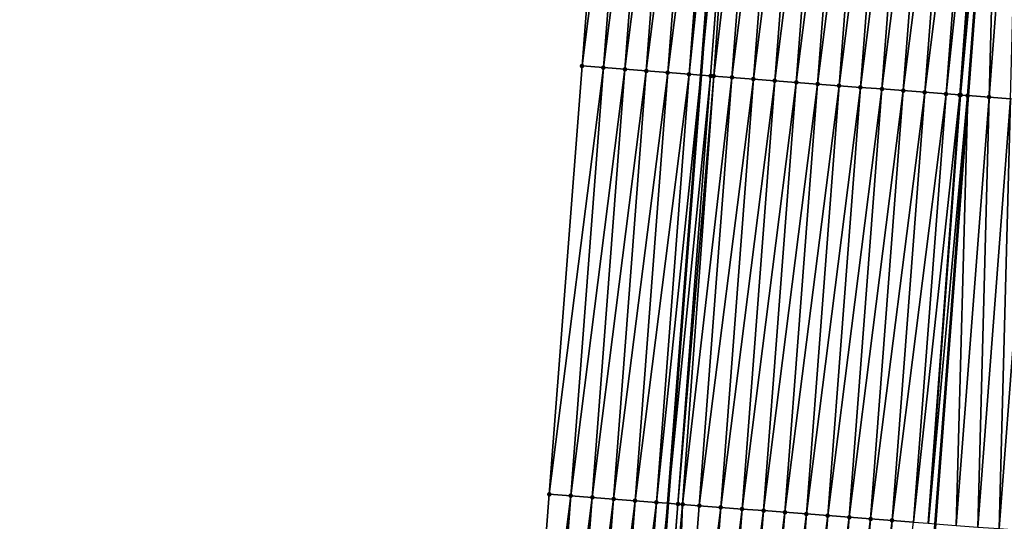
# Model space of a CAD drawing. Header units: feet. Extents: x 2017424 to 2024169, y 808042 to 818730.
# Tile 35 of 256: x 2023452 to 2023498, y 809188 to 809211. Entities that reach past the tile are written whole.
import ezdxf

# ---------------------------------------------------------------- set-up
doc = ezdxf.new("R2010")
doc.units = ezdxf.units.FT
doc.header["$MEASUREMENT"] = 0
for name, color, linetype, lineweight in [('EP_Travel Lane', 172, 'Continuous', 53), ('NB-Road Shots', 141, 'Continuous', 100), ('NB-Road X-Section', 40, 'Continuous', 13), ('STRIPING', 60, 'Continuous', 53)]:
    doc.layers.add(name, color=color, linetype=linetype, lineweight=lineweight)
doc.layers.add('I-77-MM15-17_NB-Surface-BORDER', color=7, linetype='Continuous')
doc.layers.add('I-77-MM15-17_NB-Surface-TIN', color=7, linetype='Continuous')

msp = doc.modelspace()

# ---------------------------------------------------------------- linework, layer by layer
at = {"layer": 'EP_Travel Lane'}
msp.add_polyline3d([(2023491.442442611, 809308.2520256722, 266.3610996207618), (2023489.990689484, 809288.3069937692, 266.062438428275), (2023488.538950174, 809268.3621516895, 265.7514356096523), (2023487.087186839, 809248.4169795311, 265.4618854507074), (2023485.590308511, 809228.503762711, 265.1516403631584), (2023484.062897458, 809208.5645033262, 264.846710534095), (2023482.535495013, 809188.6253563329, 264.5344276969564), (2023481.00810237, 809168.6863372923, 264.2137787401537), (2023479.480736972, 809148.7476739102, 263.8698583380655), (2023477.953348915, 809128.8087147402, 263.5452880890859), (2023476.425929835, 809108.869350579, 263.2472125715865), (2023474.898510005, 809088.929976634, 262.9497772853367), (2023473.371100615, 809068.990738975, 262.6434258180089), (2023471.843656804, 809049.0510519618, 262.3664669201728), (2023470.340662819, 809029.0717079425, 262.071037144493), (2023468.857315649, 809009.129223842, 261.7589977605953), (2023467.373954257, 808989.1865485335, 261.4598017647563), (2023465.890575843, 808969.2436443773, 261.1759826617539), (2023464.407222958, 808949.3010834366, 260.8690998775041), (2023462.923877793, 808929.3586263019, 260.5552535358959), (2023461.440535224, 808909.4162040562, 260.2390501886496), (2023459.957172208, 808889.4735069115, 259.941320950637), (2023458.473793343, 808869.5305966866, 259.6579049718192)], dxfattribs=at)
at = {"layer": 'I-77-MM15-17_NB-Surface-BORDER', "color": 3, "linetype": 'Continuous', "lineweight": -3}
msp.add_polyline3d([(2023452.361674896, 808849.9322211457, 259.1512882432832), (2023453.662329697, 808869.8880162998, 259.4737143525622), (2023454.220339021, 808889.8999324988, 259.7040095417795), (2023456.047416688, 808909.8166757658, 260.0430239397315), (2023457.51746425, 808929.7598057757, 260.3774174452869), (2023458.987539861, 808949.703316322, 260.6862325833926), (2023460.457579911, 808969.6463444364, 261.0274644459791), (2023461.927695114, 808989.5903920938, 261.3002025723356), (2023463.397789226, 809009.5341536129, 261.5921667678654), (2023464.867841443, 809029.477346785, 261.9223053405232), (2023466.283329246, 809049.4781760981, 262.1915295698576), (2023468.409795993, 809069.372331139, 262.4559356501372), (2023470.049719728, 809089.3031394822, 262.751932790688), (2023470.662863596, 809109.3135178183, 262.9703254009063), (2023471.713553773, 809129.2893803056, 263.2613537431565), (2023473.971850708, 809149.171898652, 263.6281102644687), (2023475.49382559, 809169.1106159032, 263.9952890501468), (2023477.015867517, 809189.0502114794, 264.3050030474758), (2023478.537880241, 809208.9894244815, 264.6397508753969), (2023480.059933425, 809228.9291675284, 264.9398233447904), (2023481.564398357, 809248.8310549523, 265.2452306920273), (2023482.663600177, 809268.8026726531, 265.5201766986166), (2023484.917398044, 809288.6873672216, 265.863454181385), (2023486.682043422, 809308.6090501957, 266.1672509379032)], dxfattribs=at)
at = {"layer": 'I-77-MM15-17_NB-Surface-TIN', "color": 128, "linetype": 'Continuous', "lineweight": -3}
for points in [[(2023478.537880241, 809208.9894244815, 264.6397508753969), (2023481.056997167, 809228.8525900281, 264.9703270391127), (2023480.059933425, 809228.9291675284, 264.9398233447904)], [(2023479.534944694, 809208.9128562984, 264.6696450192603), (2023481.056997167, 809228.8525900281, 264.9703270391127), (2023478.537880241, 809208.9894244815, 264.6397508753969)], [(2023479.534944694, 809208.9128562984, 264.6696450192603), (2023482.054051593, 809228.7758904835, 265.0088147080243), (2023481.056997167, 809228.8525900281, 264.9703270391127)], [(2023479.534944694, 809208.9128562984, 264.6696450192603), (2023480.532003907, 809208.8362194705, 264.7040298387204), (2023482.054051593, 809228.7758904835, 265.0088147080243)], [(2023480.532003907, 809208.8362194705, 264.7040298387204), (2023483.051105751, 809228.6991874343, 265.0475316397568), (2023482.054051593, 809228.7758904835, 265.0088147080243)], [(2023480.532003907, 809208.8362194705, 264.7040298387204), (2023481.529055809, 809208.7594868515, 264.7446811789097), (2023483.051105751, 809228.6991874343, 265.0475316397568)], [(2023481.529055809, 809208.7594868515, 264.7446811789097), (2023484.048170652, 809228.6226251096, 265.0770425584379), (2023483.051105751, 809228.6991874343, 265.0475316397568)], [(2023481.529055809, 809208.7594868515, 264.7446811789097), (2023482.526122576, 809208.6829489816, 264.7725922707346), (2023484.048170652, 809228.6226251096, 265.0770425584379)], [(2023482.526122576, 809208.6829489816, 264.7725922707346), (2023485.045208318, 809228.5457060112, 265.1298931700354), (2023484.048170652, 809228.6226251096, 265.0770425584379)], [(2023482.526122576, 809208.6829489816, 264.7725922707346), (2023483.523161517, 809208.6060465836, 264.8243503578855), (2023485.045208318, 809228.5457060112, 265.1298931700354)], [(2023483.523161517, 809208.6060465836, 264.8243503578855), (2023485.590308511, 809228.503762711, 265.1516403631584), (2023485.045208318, 809228.5457060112, 265.1298931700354)], [(2023483.523161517, 809208.6060465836, 264.8243503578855), (2023484.062897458, 809208.5645033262, 264.846710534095), (2023485.590308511, 809228.503762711, 265.1516403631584)], [(2023486.042261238, 809228.4689867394, 265.1696713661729), (2023485.590308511, 809228.503762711, 265.1516403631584), (2023484.062897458, 809208.5645033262, 264.846710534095)], [(2023484.520212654, 809208.52930396, 264.8656561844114), (2023486.042261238, 809228.4689867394, 265.1696713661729), (2023484.062897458, 809208.5645033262, 264.846710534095)], [(2023484.520212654, 809208.52930396, 264.8656561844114), (2023486.052324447, 809228.4682111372, 265.1701559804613), (2023486.042261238, 809228.4689867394, 265.1696713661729)], [(2023484.520212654, 809208.52930396, 264.8656561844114), (2023484.666217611, 809208.5180235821, 264.8744648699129), (2023486.052324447, 809228.4682111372, 265.1701559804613)], [(2023484.666217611, 809208.5180235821, 264.8744648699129), (2023487.039331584, 809228.3924957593, 265.1945150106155), (2023486.052324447, 809228.4682111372, 265.1701559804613)], [(2023484.666217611, 809208.5180235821, 264.8744648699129), (2023485.51727625, 809208.4527245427, 264.8962852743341), (2023487.039331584, 809228.3924957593, 265.1945150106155)], [(2023485.51727625, 809208.4527245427, 264.8962852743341), (2023488.036403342, 809228.3160232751, 265.2181486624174), (2023487.039331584, 809228.3924957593, 265.1945150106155)], [(2023485.51727625, 809208.4527245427, 264.8962852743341), (2023486.514349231, 809208.3762680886, 264.9188702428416), (2023488.036403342, 809228.3160232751, 265.2181486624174)], [(2023486.514349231, 809208.3762680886, 264.9188702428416), (2023489.033469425, 809228.2394764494, 265.2466456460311), (2023488.036403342, 809228.3160232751, 265.2181486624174)], [(2023486.514349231, 809208.3762680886, 264.9188702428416), (2023487.511420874, 809208.2997940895, 264.9426029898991), (2023489.033469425, 809228.2394764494, 265.2466456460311)], [(2023487.511420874, 809208.2997940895, 264.9426029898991), (2023490.030537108, 809228.1629505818, 265.2737715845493), (2023489.033469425, 809228.2394764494, 265.2466456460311)], [(2023487.511420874, 809208.2997940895, 264.9426029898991), (2023488.508490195, 809208.2232896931, 264.9683242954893), (2023490.030537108, 809228.1629505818, 265.2737715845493)], [(2023488.508490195, 809208.2232896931, 264.9683242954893), (2023491.027602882, 809228.0863997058, 265.3025335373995), (2023490.030537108, 809228.1629505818, 265.2737715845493)], [(2023488.508490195, 809208.2232896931, 264.9683242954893), (2023489.505559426, 809208.146784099, 264.9941239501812), (2023491.027602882, 809228.0863997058, 265.3025335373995)], [(2023489.505559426, 809208.146784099, 264.9941239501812), (2023492.024680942, 809228.0100097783, 265.3207664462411), (2023491.027602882, 809228.0863997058, 265.3025335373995)], [(2023489.505559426, 809208.146784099, 264.9941239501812), (2023490.502634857, 809208.0703597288, 265.014610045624), (2023492.024680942, 809228.0100097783, 265.3207664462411)], [(2023490.502634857, 809208.0703597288, 265.014610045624), (2023493.021763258, 809227.9336756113, 265.3353515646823), (2023492.024680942, 809228.0100097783, 265.3207664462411)], [(2023490.502634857, 809208.0703597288, 265.014610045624), (2023491.4997148, 809207.9939944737, 265.031228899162), (2023493.021763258, 809227.9336756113, 265.3353515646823)], [(2023491.4997148, 809207.9939944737, 265.031228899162), (2023494.018840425, 809227.8572739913, 265.3543493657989), (2023493.021763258, 809227.9336756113, 265.3353515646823)], [(2023491.4997148, 809207.9939944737, 265.031228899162), (2023492.496795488, 809207.9176389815, 265.0472090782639), (2023494.018840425, 809227.8572739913, 265.3543493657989)], [(2023492.496795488, 809207.9176389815, 265.0472090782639), (2023495.015916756, 809227.7808614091, 265.374064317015), (2023494.018840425, 809227.8572739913, 265.3543493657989)], [(2023492.496795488, 809207.9176389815, 265.0472090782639), (2023493.493872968, 809207.8412414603, 265.0659387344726), (2023495.015916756, 809227.7808614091, 265.374064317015)], [(2023493.493872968, 809207.8412414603, 265.0659387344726), (2023496.012987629, 809227.704377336, 265.3984561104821), (2023495.015916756, 809227.7808614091, 265.374064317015)], [(2023493.493872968, 809207.8412414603, 265.0659387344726), (2023494.490946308, 809207.7647897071, 265.0882161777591), (2023496.012987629, 809227.704377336, 265.3984561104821)], [(2023494.490946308, 809207.7647897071, 265.0882161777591), (2023497.010064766, 809227.6279753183, 265.4174799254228), (2023496.012987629, 809227.704377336, 265.3984561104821)], [(2023494.490946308, 809207.7647897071, 265.0882161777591), (2023495.488023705, 809207.688391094, 265.1070172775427), (2023497.010064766, 809227.6279753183, 265.4174799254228)], [(2023495.488023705, 809207.688391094, 265.1070172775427), (2023497.605177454, 809227.5824039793, 265.4268990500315), (2023497.010064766, 809227.6279753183, 265.4174799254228)], [(2023495.488023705, 809207.688391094, 265.1070172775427), (2023496.119190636, 809207.6401024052, 265.1141752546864), (2023497.605177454, 809227.5824039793, 265.4268990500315)], [(2023496.119190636, 809207.6401024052, 265.1141752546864), (2023496.161448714, 809207.6368775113, 265.1141247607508), (2023497.605177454, 809227.5824039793, 265.4268990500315)], [(2023496.161448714, 809207.6368775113, 265.1141247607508), (2023498.007160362, 809227.551815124, 265.4206839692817), (2023497.605177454, 809227.5824039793, 265.4268990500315)], [(2023496.161448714, 809207.6368775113, 265.1141247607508), (2023496.485119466, 809207.6122330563, 265.1100802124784), (2023498.007160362, 809227.551815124, 265.4206839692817)], [(2023496.485119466, 809207.6122330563, 265.1100802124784), (2023496.493113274, 809207.6116253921, 265.1099160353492), (2023498.007160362, 809227.551815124, 265.4206839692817)], [(2023498.007160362, 809227.551815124, 265.4206839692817), (2023496.493113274, 809207.6116253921, 265.1099160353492), (2023498.015154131, 809227.5512072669, 265.4205325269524)], [(2023497.482242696, 809207.5364348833, 265.0896012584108), (2023498.015154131, 809227.5512072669, 265.4205325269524), (2023496.493113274, 809207.6116253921, 265.1099160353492)], [(2023497.482242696, 809207.5364348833, 265.0896012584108), (2023499.004281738, 809227.4759926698, 265.4017934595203), (2023498.015154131, 809227.5512072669, 265.4205325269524)], [(2023497.482242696, 809207.5364348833, 265.0896012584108), (2023498.479365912, 809207.4606365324, 265.0691339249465), (2023499.004281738, 809227.4759926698, 265.4017934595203)], [(2023477.015867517, 809189.0502114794, 264.3050030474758), (2023479.534944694, 809208.9128562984, 264.6696450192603), (2023478.537880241, 809208.9894244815, 264.6397508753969)], [(2023478.012926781, 809188.9735753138, 264.3393445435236), (2023479.534944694, 809208.9128562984, 264.6696450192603), (2023477.015867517, 809189.0502114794, 264.3050030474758)], [(2023478.012926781, 809188.9735753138, 264.3393445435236), (2023480.532003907, 809208.8362194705, 264.7040298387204), (2023479.534944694, 809208.9128562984, 264.6696450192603)], [(2023478.012926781, 809188.9735753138, 264.3393445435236), (2023479.009982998, 809188.8968992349, 264.3762971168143), (2023480.532003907, 809208.8362194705, 264.7040298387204)], [(2023479.009982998, 809188.8968992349, 264.3762971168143), (2023481.529055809, 809208.7594868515, 264.7446811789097), (2023480.532003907, 809208.8362194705, 264.7040298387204)], [(2023479.009982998, 809188.8968992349, 264.3762971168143), (2023480.007029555, 809188.8200966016, 264.4215287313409), (2023481.529055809, 809208.7594868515, 264.7446811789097)], [(2023480.007029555, 809188.8200966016, 264.4215287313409), (2023482.526122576, 809208.6829489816, 264.7725922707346), (2023481.529055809, 809208.7594868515, 264.7446811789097)], [(2023480.007029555, 809188.8200966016, 264.4215287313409), (2023481.004090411, 809188.7434812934, 264.4545057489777), (2023482.526122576, 809208.6829489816, 264.7725922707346)], [(2023481.004090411, 809188.7434812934, 264.4545057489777), (2023483.523161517, 809208.6060465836, 264.8243503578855), (2023482.526122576, 809208.6829489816, 264.7725922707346)], [(2023481.004090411, 809188.7434812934, 264.4545057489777), (2023482.001121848, 809188.6664805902, 264.5126948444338), (2023483.523161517, 809208.6060465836, 264.8243503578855)], [(2023482.001121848, 809188.6664805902, 264.5126948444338), (2023484.062897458, 809208.5645033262, 264.846710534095), (2023483.523161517, 809208.6060465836, 264.8243503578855)], [(2023482.001121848, 809188.6664805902, 264.5126948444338), (2023482.535495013, 809188.6253563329, 264.5344276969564), (2023484.062897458, 809208.5645033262, 264.846710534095)], [(2023484.520212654, 809208.52930396, 264.8656561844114), (2023484.062897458, 809208.5645033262, 264.846710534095), (2023482.535495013, 809188.6253563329, 264.5344276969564)], [(2023482.998173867, 809188.5897495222, 264.5532447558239), (2023484.520212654, 809208.52930396, 264.8656561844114), (2023482.535495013, 809188.6253563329, 264.5344276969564)], [(2023482.998173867, 809188.5897495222, 264.5532447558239), (2023484.666217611, 809208.5180235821, 264.8744648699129), (2023484.520212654, 809208.52930396, 264.8656561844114)], [(2023482.998173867, 809188.5897495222, 264.5532447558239), (2023483.217624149, 809188.5727797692, 264.5674582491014), (2023484.666217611, 809208.5180235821, 264.8744648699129)], [(2023483.217624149, 809188.5727797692, 264.5674582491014), (2023485.51727625, 809208.4527245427, 264.8962852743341), (2023484.666217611, 809208.5180235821, 264.8744648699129)], [(2023483.217624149, 809188.5727797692, 264.5674582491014), (2023483.995234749, 809188.5131345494, 264.5861998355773), (2023485.51727625, 809208.4527245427, 264.8962852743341)], [(2023483.995234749, 809188.5131345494, 264.5861998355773), (2023486.514349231, 809208.3762680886, 264.9188702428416), (2023485.51727625, 809208.4527245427, 264.8962852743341)], [(2023483.995234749, 809188.5131345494, 264.5861998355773), (2023484.992311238, 809188.436724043, 264.6057789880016), (2023486.514349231, 809208.3762680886, 264.9188702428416)], [(2023484.992311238, 809188.436724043, 264.6057789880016), (2023487.511420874, 809208.2997940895, 264.9426029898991), (2023486.514349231, 809208.3762680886, 264.9188702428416)], [(2023484.992311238, 809188.436724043, 264.6057789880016), (2023485.989381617, 809188.3602334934, 264.6305944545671), (2023487.511420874, 809208.2997940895, 264.9426029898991)], [(2023485.989381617, 809188.3602334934, 264.6305944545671), (2023488.508490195, 809208.2232896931, 264.9683242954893), (2023487.511420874, 809208.2997940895, 264.9426029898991)], [(2023485.989381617, 809188.3602334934, 264.6305944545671), (2023486.98644981, 809188.2837143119, 264.6572830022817), (2023488.508490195, 809208.2232896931, 264.9683242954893)], [(2023486.98644981, 809188.2837143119, 264.6572830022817), (2023489.505559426, 809208.146784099, 264.9941239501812), (2023488.508490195, 809208.2232896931, 264.9683242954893)], [(2023486.98644981, 809188.2837143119, 264.6572830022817), (2023487.983517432, 809188.207187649, 264.6844609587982), (2023489.505559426, 809208.146784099, 264.9941239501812)], [(2023487.983517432, 809188.207187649, 264.6844609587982), (2023490.502634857, 809208.0703597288, 265.014610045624), (2023489.505559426, 809208.146784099, 264.9941239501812)], [(2023487.983517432, 809188.207187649, 264.6844609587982), (2023488.980594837, 809188.1307891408, 264.7032551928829), (2023490.502634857, 809208.0703597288, 265.014610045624)], [(2023488.980594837, 809188.1307891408, 264.7032551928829), (2023491.4997148, 809207.9939944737, 265.031228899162), (2023490.502634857, 809208.0703597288, 265.014610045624)], [(2023488.980594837, 809188.1307891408, 264.7032551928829), (2023489.977676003, 809188.0544399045, 264.7188261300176), (2023491.4997148, 809207.9939944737, 265.031228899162)], [(2023489.977676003, 809188.0544399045, 264.7188261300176), (2023492.496795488, 809207.9176389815, 265.0472090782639), (2023491.4997148, 809207.9939944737, 265.031228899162)], [(2023489.977676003, 809188.0544399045, 264.7188261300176), (2023490.974757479, 809187.9780947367, 264.7341309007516), (2023492.496795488, 809207.9176389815, 265.0472090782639)], [(2023490.974757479, 809187.9780947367, 264.7341309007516), (2023493.493872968, 809207.8412414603, 265.0659387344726), (2023492.496795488, 809207.9176389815, 265.0472090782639)], [(2023490.974757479, 809187.9780947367, 264.7341309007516), (2023491.971836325, 809187.9017151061, 264.7516902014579), (2023493.493872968, 809207.8412414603, 265.0659387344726)], [(2023491.971836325, 809187.9017151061, 264.7516902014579), (2023494.490946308, 809207.7647897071, 265.0882161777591), (2023493.493872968, 809207.8412414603, 265.0659387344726)], [(2023491.971836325, 809187.9017151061, 264.7516902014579), (2023492.968909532, 809187.825261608, 264.7740818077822), (2023494.490946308, 809207.7647897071, 265.0882161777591)], [(2023492.968909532, 809187.825261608, 264.7740818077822), (2023495.488023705, 809207.688391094, 265.1070172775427), (2023494.490946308, 809207.7647897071, 265.0882161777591)], [(2023492.968909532, 809187.825261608, 264.7740818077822), (2023493.965987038, 809187.748864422, 264.7927895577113), (2023495.488023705, 809207.688391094, 265.1070172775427)], [(2023493.965987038, 809187.748864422, 264.7927895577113), (2023496.119190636, 809207.6401024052, 265.1141752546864), (2023495.488023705, 809207.688391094, 265.1070172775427)], [(2023493.965987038, 809187.748864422, 264.7927895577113), (2023494.644388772, 809187.6968732, 264.8062548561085), (2023496.119190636, 809207.6401024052, 265.1141752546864)], [(2023494.644388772, 809187.6968732, 264.8062548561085), (2023496.161448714, 809207.6368775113, 265.1141247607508), (2023496.119190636, 809207.6401024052, 265.1141752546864)], [(2023494.644388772, 809187.6968732, 264.8062548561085), (2023494.66433082, 809187.6953517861, 264.8062018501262), (2023496.161448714, 809207.6368775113, 265.1141247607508)], [(2023494.66433082, 809187.6953517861, 264.8062018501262), (2023496.485119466, 809207.6122330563, 265.1100802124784), (2023496.161448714, 809207.6368775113, 265.1141247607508)], [(2023494.66433082, 809187.6953517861, 264.8062018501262), (2023494.963077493, 809187.67263689, 264.8003987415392), (2023496.485119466, 809207.6122330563, 265.1100802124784)], [(2023494.963077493, 809187.67263689, 264.8003987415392), (2023494.971071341, 809187.6720294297, 264.8002211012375), (2023496.485119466, 809207.6122330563, 265.1100802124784)], [(2023496.485119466, 809207.6122330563, 265.1100802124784), (2023494.971071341, 809187.6720294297, 264.8002211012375), (2023496.493113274, 809207.6116253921, 265.1099160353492)], [(2023495.960202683, 809187.5968643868, 264.7782404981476), (2023496.493113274, 809207.6116253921, 265.1099160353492), (2023494.971071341, 809187.6720294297, 264.8002211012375)], [(2023495.960202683, 809187.5968643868, 264.7782404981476), (2023497.482242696, 809207.5364348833, 265.0896012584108), (2023496.493113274, 809207.6116253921, 265.1099160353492)], [(2023495.960202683, 809187.5968643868, 264.7782404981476), (2023496.957329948, 809187.5211190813, 264.7543030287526), (2023497.482242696, 809207.5364348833, 265.0896012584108)], [(2023496.957329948, 809187.5211190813, 264.7543030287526), (2023498.479365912, 809207.4606365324, 265.0691339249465), (2023497.482242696, 809207.5364348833, 265.0896012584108)], [(2023496.957329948, 809187.5211190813, 264.7543030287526), (2023497.954451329, 809187.4452966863, 264.735408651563), (2023498.479365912, 809207.4606365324, 265.0691339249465)], [(2023497.954451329, 809187.4452966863, 264.735408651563), (2023499.476488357, 809207.3848280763, 265.049327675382), (2023498.479365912, 809207.4606365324, 265.0691339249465)], [(2023497.954451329, 809187.4452966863, 264.735408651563), (2023498.951567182, 809187.3694018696, 264.7212520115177), (2023499.476488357, 809207.3848280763, 265.049327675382)], [(2023475.49382559, 809169.1106159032, 263.9952890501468), (2023478.012926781, 809188.9735753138, 264.3393445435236), (2023477.015867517, 809189.0502114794, 264.3050030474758)], [(2023476.490886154, 809169.0339967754, 264.0285156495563), (2023478.012926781, 809188.9735753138, 264.3393445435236), (2023475.49382559, 809169.1106159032, 263.9952890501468)], [(2023476.490886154, 809169.0339967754, 264.0285156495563), (2023479.009982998, 809188.8968992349, 264.3762971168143), (2023478.012926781, 809188.9735753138, 264.3393445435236)], [(2023476.490886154, 809169.0339967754, 264.0285156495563), (2023477.487942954, 809168.9573283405, 264.0649678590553), (2023479.009982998, 809188.8968992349, 264.3762971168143)], [(2023477.487942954, 809168.9573283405, 264.0649678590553), (2023480.007029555, 809188.8200966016, 264.4215287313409), (2023479.009982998, 809188.8968992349, 264.3762971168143)], [(2023477.487942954, 809168.9573283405, 264.0649678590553), (2023478.48499837, 809168.8806417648, 264.1026068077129), (2023480.007029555, 809188.8200966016, 264.4215287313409)], [(2023478.48499837, 809168.8806417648, 264.1026068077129), (2023481.004090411, 809188.7434812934, 264.4545057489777), (2023480.007029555, 809188.8200966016, 264.4215287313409)], [(2023478.48499837, 809168.8806417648, 264.1026068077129), (2023479.482061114, 809168.8040511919, 264.1339653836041), (2023481.004090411, 809188.7434812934, 264.4545057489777)], [(2023479.482061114, 809168.8040511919, 264.1339653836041), (2023482.001121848, 809188.6664805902, 264.5126948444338), (2023481.004090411, 809188.7434812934, 264.4545057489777)], [(2023479.482061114, 809168.8040511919, 264.1339653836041), (2023480.479092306, 809168.727047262, 264.1923652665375), (2023482.001121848, 809188.6664805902, 264.5126948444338)], [(2023480.479092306, 809168.727047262, 264.1923652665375), (2023482.535495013, 809188.6253563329, 264.5344276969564), (2023482.001121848, 809188.6664805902, 264.5126948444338)], [(2023480.479092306, 809168.727047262, 264.1923652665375), (2023481.00810237, 809168.6863372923, 264.2137787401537), (2023482.535495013, 809188.6253563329, 264.5344276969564)], [(2023481.449695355, 809168.652354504, 264.2316537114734), (2023482.535495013, 809188.6253563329, 264.5344276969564), (2023481.00810237, 809168.6863372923, 264.2137787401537)], [(2023481.449695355, 809168.652354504, 264.2316537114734), (2023482.998173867, 809188.5897495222, 264.5532447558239), (2023482.535495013, 809188.6253563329, 264.5344276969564)], [(2023481.449695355, 809168.652354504, 264.2316537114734), (2023481.47614441, 809168.6503173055, 264.2328421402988), (2023482.998173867, 809188.5897495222, 264.5532447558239)], [(2023481.47614441, 809168.6503173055, 264.2328421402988), (2023483.217624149, 809188.5727797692, 264.5674582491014), (2023482.998173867, 809188.5897495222, 264.5532447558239)], [(2023481.47614441, 809168.6503173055, 264.2328421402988), (2023482.473216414, 809168.5738480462, 264.2562645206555), (2023483.217624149, 809188.5727797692, 264.5674582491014)], [(2023482.473216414, 809168.5738480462, 264.2562645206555), (2023483.995234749, 809188.5131345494, 264.5861998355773), (2023483.217624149, 809188.5727797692, 264.5674582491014)], [(2023482.473216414, 809168.5738480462, 264.2562645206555), (2023484.992311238, 809188.436724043, 264.6057789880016), (2023483.995234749, 809188.5131345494, 264.5861998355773)], [(2023482.473216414, 809168.5738480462, 264.2562645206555), (2023483.470292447, 809168.497431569, 264.2762339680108), (2023484.992311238, 809188.436724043, 264.6057789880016)], [(2023483.470292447, 809168.497431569, 264.2762339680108), (2023485.989381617, 809188.3602334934, 264.6305944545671), (2023484.992311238, 809188.436724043, 264.6057789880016)], [(2023483.470292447, 809168.497431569, 264.2762339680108), (2023484.46736404, 809168.4209569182, 264.3000090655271), (2023485.989381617, 809188.3602334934, 264.6305944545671)], [(2023484.46736404, 809168.4209569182, 264.3000090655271), (2023486.98644981, 809188.2837143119, 264.6572830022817), (2023485.989381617, 809188.3602334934, 264.6305944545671)], [(2023484.46736404, 809168.4209569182, 264.3000090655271), (2023485.464428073, 809168.3443832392, 264.330262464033), (2023486.98644981, 809188.2837143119, 264.6572830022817)], [(2023485.464428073, 809168.3443832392, 264.330262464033), (2023487.983517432, 809188.207187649, 264.6844609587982), (2023486.98644981, 809188.2837143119, 264.6572830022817)], [(2023485.464428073, 809168.3443832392, 264.330262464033), (2023486.461493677, 809168.267830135, 264.3591698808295), (2023487.983517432, 809188.207187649, 264.6844609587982)], [(2023486.461493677, 809168.267830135, 264.3591698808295), (2023488.980594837, 809188.1307891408, 264.7032551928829), (2023487.983517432, 809188.207187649, 264.6844609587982)], [(2023486.461493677, 809168.267830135, 264.3591698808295), (2023487.45857056, 809168.1914247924, 264.3784109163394), (2023488.980594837, 809188.1307891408, 264.7032551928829)], [(2023487.45857056, 809168.1914247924, 264.3784109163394), (2023489.977676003, 809188.0544399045, 264.7188261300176), (2023488.980594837, 809188.1307891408, 264.7032551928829)], [(2023487.45857056, 809168.1914247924, 264.3784109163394), (2023488.455652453, 809168.1150850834, 264.3933582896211), (2023489.977676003, 809188.0544399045, 264.7188261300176)], [(2023488.455652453, 809168.1150850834, 264.3933582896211), (2023490.974757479, 809187.9780947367, 264.7341309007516), (2023489.977676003, 809188.0544399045, 264.7188261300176)], [(2023488.455652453, 809168.1150850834, 264.3933582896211), (2023489.452731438, 809168.0387072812, 264.4107976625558), (2023490.974757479, 809187.9780947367, 264.7341309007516)], [(2023489.452731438, 809168.0387072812, 264.4107976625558), (2023491.971836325, 809187.9017151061, 264.7516902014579), (2023490.974757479, 809187.9780947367, 264.7341309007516)], [(2023489.452731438, 809168.0387072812, 264.4107976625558), (2023490.449805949, 809167.9622708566, 264.4320720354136), (2023491.971836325, 809187.9017151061, 264.7516902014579)], [(2023490.449805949, 809167.9622708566, 264.4320720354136), (2023492.968909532, 809187.825261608, 264.7740818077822), (2023491.971836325, 809187.9017151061, 264.7516902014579)], [(2023490.449805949, 809167.9622708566, 264.4320720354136), (2023491.446879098, 809167.8858165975, 264.4545131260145), (2023492.968909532, 809187.825261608, 264.7740818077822)], [(2023491.446879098, 809167.8858165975, 264.4545131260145), (2023493.965987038, 809187.748864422, 264.7927895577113), (2023492.968909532, 809187.825261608, 264.7740818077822)]]:
    msp.add_3dface(points, dxfattribs=at)
at = {"layer": 'NB-Road Shots', "lineweight": 100}
for p in [(2023478.537880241, 809208.9894244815, 264.6397508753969), (2023479.534944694, 809208.9128562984, 264.6696450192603), (2023480.532003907, 809208.8362194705, 264.7040298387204), (2023481.529055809, 809208.7594868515, 264.7446811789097), (2023482.526122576, 809208.6829489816, 264.7725922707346), (2023483.523161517, 809208.6060465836, 264.8243503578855), (2023484.520212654, 809208.52930396, 264.8656561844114), (2023484.666217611, 809208.5180235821, 264.8744648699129), (2023485.51727625, 809208.4527245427, 264.8962852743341), (2023486.514349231, 809208.3762680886, 264.9188702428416), (2023487.511420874, 809208.2997940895, 264.9426029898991), (2023488.508490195, 809208.2232896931, 264.9683242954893), (2023489.505559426, 809208.146784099, 264.9941239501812), (2023490.502634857, 809208.0703597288, 265.014610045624), (2023491.4997148, 809207.9939944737, 265.031228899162), (2023492.496795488, 809207.9176389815, 265.0472090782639), (2023493.493872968, 809207.8412414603, 265.0659387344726), (2023494.490946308, 809207.7647897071, 265.0882161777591), (2023495.488023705, 809207.688391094, 265.1070172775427), (2023496.119190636, 809207.6401024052, 265.1141752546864), (2023496.161448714, 809207.6368775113, 265.1141247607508), (2023496.485119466, 809207.6122330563, 265.1100802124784), (2023497.482242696, 809207.5364348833, 265.0896012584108), (2023477.015867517, 809189.0502114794, 264.3050030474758), (2023478.012926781, 809188.9735753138, 264.3393445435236), (2023479.009982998, 809188.8968992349, 264.3762971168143), (2023480.007029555, 809188.8200966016, 264.4215287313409), (2023481.004090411, 809188.7434812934, 264.4545057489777), (2023482.001121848, 809188.6664805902, 264.5126948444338), (2023482.998173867, 809188.5897495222, 264.5532447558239), (2023483.217624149, 809188.5727797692, 264.5674582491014), (2023483.995234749, 809188.5131345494, 264.5861998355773), (2023484.992311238, 809188.436724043, 264.6057789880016), (2023485.989381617, 809188.3602334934, 264.6305944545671), (2023486.98644981, 809188.2837143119, 264.6572830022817), (2023487.983517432, 809188.207187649, 264.6844609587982), (2023488.980594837, 809188.1307891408, 264.7032551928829), (2023489.977676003, 809188.0544399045, 264.7188261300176), (2023490.974757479, 809187.9780947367, 264.7341309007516), (2023491.971836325, 809187.9017151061, 264.7516902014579), (2023492.968909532, 809187.825261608, 264.7740818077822)]:
    msp.add_point(p, dxfattribs=at)
at = {"layer": 'NB-Road X-Section', "extrusion": (0.07610227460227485, 0.9969821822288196, 0.01532880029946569), "elevation": 960762.3201070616, "flags": 128}
msp.add_lwpolyline([(-1956066.222156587, -14464.56938275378), (-1956065.222156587, -14464.55250752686), (-1956064.222156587, -14464.53084958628), (-1956063.222156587, -14464.50525783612), (-1956062.222156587, -14464.48059169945), (-1956061.222156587, -14464.45160939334), (-1956060.222156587, -14464.41737357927), (-1956059.222156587, -14464.39472437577), (-1956058.222156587, -14464.3718724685), (-1956057.222156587, -14464.34686733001), (-1956056.222156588, -14464.32032831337), (-1956055.222156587, -14464.29448598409), (-1956054.222156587, -14464.27273567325), (-1956053.222156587, -14464.25458574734), (-1956052.222156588, -14464.23520030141), (-1956051.222156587, -14464.21376286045), (-1956050.222156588, -14464.19058868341), (-1956049.222156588, -14464.16662117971), (-1956048.222156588, -14464.14433555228), (-1956047.222156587, -14464.12622984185), (-1956046.222156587, -14464.10761813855), (-1956045.222156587, -14464.08670142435), (-1956044.222156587, -14464.05446046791), (-1956043.222156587, -14464.03302010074), (-1956042.222156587, -14464.01622029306), (-1956041.222156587, -14463.99795031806), (-1956040.222156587, -14463.9838287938), (-1956039.222156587, -14463.96402021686), (-1956038.222156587, -14463.94355047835), (-1956037.222156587, -14463.92306911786), (-1956036.897548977, -14463.91902409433), (-1956036.855168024, -14463.91897359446), (-1956036.222156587, -14463.92613241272), (-1956035.222156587, -14463.94493572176), (-1956034.222156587, -14463.9672157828), (-1956033.222156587, -14463.98594763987), (-1956032.222156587, -14464.00192969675), (-1956031.222156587, -14464.01855050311), (-1956030.222156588, -14464.03903900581), (-1956029.222156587, -14464.06484169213), (-1956028.222156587, -14464.09056602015), (-1956027.222156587, -14464.11430155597), (-1956026.222156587, -14464.13688917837), (-1956025.368596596, -14464.15871214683), (-1956025.222156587, -14464.16752186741), (-1956024.222156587, -14464.20883254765), (-1956023.222156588, -14464.26059671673), (-1956022.222156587, -14464.2885110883), (-1956021.222156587, -14464.32916720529), (-1956020.222156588, -14464.3635560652), (-1956019.222156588, -14464.39345372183)], dxfattribs=at)
at = {"layer": 'NB-Road X-Section', "extrusion": (0.0761022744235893, 0.9969821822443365, 0.01532880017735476), "elevation": 960742.3197580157, "flags": 128}
msp.add_lwpolyline([(-1956066.222328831, -14464.56932514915), (-1956065.222328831, -14464.54877724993), (-1956064.222328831, -14464.52544851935), (-1956063.222328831, -14464.50417321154), (-1956062.222328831, -14464.48279325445), (-1956061.22232883, -14464.45927378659), (-1956060.222328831, -14464.42972870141), (-1956059.222328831, -14464.4059116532), (-1956058.222328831, -14464.38303032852), (-1956057.222328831, -14464.35882193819), (-1956056.222328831, -14464.33247575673), (-1956055.222328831, -14464.30726947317), (-1956054.222328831, -14464.28613400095), (-1956053.222328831, -14464.26889382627), (-1956052.222328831, -14464.24908041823), (-1956051.222328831, -14464.22813099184), (-1956050.222328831, -14464.20493164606), (-1956049.222328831, -14464.18153951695), (-1956048.222328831, -14464.15705550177), (-1956047.222328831, -14464.13624375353), (-1956046.222328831, -14464.11588641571), (-1956045.222328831, -14464.09468529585), (-1956044.222328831, -14464.06261910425), (-1956043.222328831, -14464.04054745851), (-1956042.222328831, -14464.02210602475), (-1956041.22232883, -14464.00520826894), (-1956040.222328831, -14463.9910499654), (-1956039.222328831, -14463.97215336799), (-1956038.222328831, -14463.94821308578), (-1956037.222328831, -14463.92605223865), (-1956036.922719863, -14463.92024844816), (-1956036.902719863, -14463.92019543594), (-1956036.222328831, -14463.93366231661), (-1956035.222328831, -14463.95237226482), (-1956034.222328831, -14463.97476650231), (-1956033.222328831, -14463.99232786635), (-1956032.222328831, -14464.0076344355), (-1956031.222328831, -14464.02320720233), (-1956030.222328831, -14464.04200364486), (-1956029.222328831, -14464.06918479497), (-1956028.222328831, -14464.09587647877), (-1956027.222328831, -14464.12069486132), (-1956026.222328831, -14464.14027631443), (-1956025.442434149, -14464.15902010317), (-1956025.222328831, -14464.17323526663), (-1956024.222328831, -14464.21378994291), (-1956023.222328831, -14464.27198587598), (-1956022.222328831, -14464.30496676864), (-1956021.222328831, -14464.35020369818), (-1956020.222328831, -14464.38716061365), (-1956019.222328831, -14464.42150614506)], dxfattribs=at)
at = {"layer": 'STRIPING'}
msp.add_polyline3d([(2023503.971624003, 809307.3161418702, 266.6262705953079), (2023502.48850637, 809287.3734365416, 266.3279914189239), (2023501.005393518, 809267.43079549, 266.0255336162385), (2023499.522280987, 809247.4881587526, 265.7227953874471), (2023498.015154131, 809227.5512072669, 265.4205325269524), (2023496.493113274, 809207.6116253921, 265.1099160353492), (2023494.971071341, 809187.6720294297, 264.8002211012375), (2023493.449048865, 809167.7326883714, 264.4738512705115), (2023491.927012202, 809147.7931614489, 264.1596398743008), (2023490.404983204, 809127.8537349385, 263.8388595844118), (2023488.882956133, 809107.9143336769, 263.5164275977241), (2023487.360893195, 809087.9744625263, 263.2247351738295), (2023485.83882175, 809068.0344799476, 262.9403321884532), (2023484.316764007, 809048.0946768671, 262.6441860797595), (2023482.826673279, 809028.1471835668, 262.3486689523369), (2023481.356590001, 809008.2035679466, 262.0469048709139), (2023479.886499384, 808988.2598527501, 261.7518290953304), (2023478.416425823, 808968.3163689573, 261.4412110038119), (2023476.946338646, 808948.3727004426, 261.1429990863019), (2023475.476276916, 808928.4293771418, 260.8216010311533), (2023474.006196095, 808908.4857948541, 260.517596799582), (2023472.536142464, 808888.5425814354, 260.1888175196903), (2023471.066030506, 808868.5985767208, 259.9131881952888)], dxfattribs=at)

doc.saveas('drawing.dxf')
